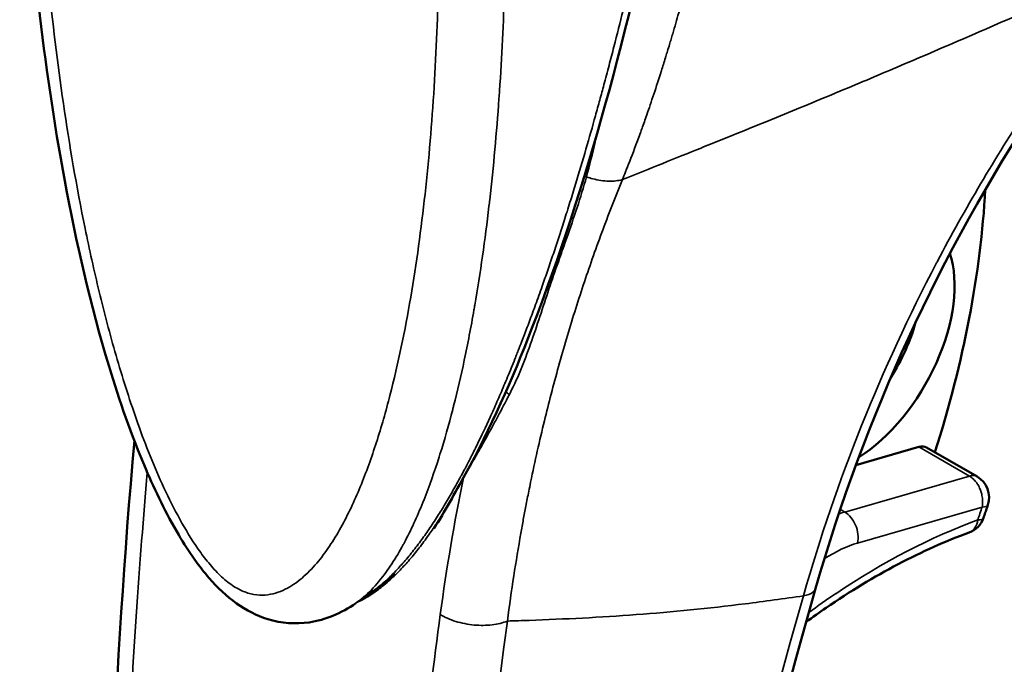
# Model space of a CAD drawing. Header units: inches. Extents: x 1 to 203, y 4 to 128.
# Tile 95 of 127: x 158.44 to 160.07, y 69.03 to 70.09. Entities that reach past the tile are written whole.
import ezdxf

# ---------------------------------------------------------------- set-up
doc = ezdxf.new("R2010")
doc.units = ezdxf.units.IN
doc.header["$LTSCALE"] = 6
doc.header["$MEASUREMENT"] = 0
doc.layers.add('Visible (ANSI)', color=7, linetype='Continuous', lineweight=50)
doc.layers.add('Visible Narrow (ANSI)', color=7, linetype='Continuous', lineweight=35)

msp = doc.modelspace()

# ---------------------------------------------------------------- linework, layer by layer
at = {"layer": 'Visible (ANSI)'}
for p, q in [((159.8785, 70.0079), (159.8785, 70.0079)), ((159.3452, 69.5586), (159.3452, 69.5586)), ((159.8251, 69.3571), (159.9291, 69.3871)), ((160.0256, 69.3379), (159.9421, 69.3861)), ((159.2927, 69.3506), (159.2927, 69.3506)), ((159.0223, 69.1448), (159.0009, 69.1299))]:
    msp.add_line(p, q, dxfattribs=at)
for centre, start, end in [((160.0059, 69.3038), 341.6669, 60), ((159.3217, 69.3258), 200.1876, 200.2056), ((159.9988, 69.2826), 290.1323, 341.0485)]:
    msp.add_arc(centre, 0.0394, start, end, dxfattribs=at)
for centre, major_axis, start_param, end_param in [((159.0668, 69.3255), (-0.689, -1.1933), 1.934466, 2.289893), ((159.8212, 69.5572), (-0.1181, -0.2046), 0.836528, 2.658155), ((159.7933, 69.5733), (-0.0984, -0.1705), 1.483881, 2.001399), ((159.9224, 69.352), (0.0197, 0.0341), 0, 0.540461)]:
    msp.add_ellipse(centre, major_axis=major_axis, ratio=0.57735, start_param=start_param, end_param=end_param, dxfattribs=at)
for points, knots in [([(158.9992, 69.1287), (158.9877, 69.1208), (158.9752, 69.1137), (158.9493, 69.1031), (158.936, 69.0993), (158.9004, 69.0941), (158.8765, 69.0956), (158.8359, 69.108), (158.8184, 69.1171), (158.786, 69.1403), (158.7709, 69.1547), (158.7488, 69.1801), (158.741, 69.1903), (158.724, 69.2139), (158.7152, 69.2277), (158.6861, 69.2768), (158.6682, 69.3138), (158.6286, 69.4067), (158.609, 69.4634), (158.5606, 69.6229), (158.5374, 69.7256), (158.4823, 70.0228), (158.4624, 70.2144), (158.4489, 70.4599), (158.4468, 70.519), (158.4444, 70.6363), (158.4443, 70.6946), (158.4451, 70.752)], [0, 0, 0, 0, 0.142697, 0.142697, 0.271271, 0.271271, 0.471881, 0.471881, 0.631695, 0.631695, 0.794708, 0.794708, 0.893455, 0.893455, 1.01774, 1.01774, 1.328535, 1.328535, 1.796834, 1.796834, 2.657802, 2.657802, 4.333199, 4.333199, 4.871134, 4.871134, 5.40999, 5.40999, 5.40999, 5.40999]), ([(159.5734, 70.7254), (159.5688, 70.6937), (159.5639, 70.6622), (159.5435, 70.5367), (159.5263, 70.4441), (159.4507, 70.0789), (159.3805, 69.8165), (159.2575, 69.4982), (159.2218, 69.4169), (159.1625, 69.31), (159.1468, 69.2803), (159.1283, 69.2525)], [0, 0, 0, 0, 0.257763, 0.257763, 1.031559, 1.031559, 3.366282, 3.366282, 4.214103, 4.214103, 4.584507, 4.584507, 4.584507, 4.584507]), ([(158.7013, 66.727), (158.6253, 67.2197), (158.5864, 67.7413), (158.5844, 68.6449), (158.6006, 69.0179), (158.6336, 69.3974)], [0, 0, 0, 0, 4.912587, 4.912587, 8.216542, 8.216542, 8.216542, 8.216542]), ([(160.036, 69.2698), (160.0365, 69.2713), (160.037, 69.2727), (160.038, 69.2756), (160.0384, 69.277), (160.0394, 69.2799), (160.0399, 69.2813), (160.0409, 69.2842), (160.0414, 69.2857), (160.0423, 69.2885), (160.0428, 69.29), (160.0433, 69.2914)], [1.11152018, 1.11152018, 1.11152018, 1.11152018, 1.11498985, 1.11498985, 1.11845951, 1.11845951, 1.12192917, 1.12192917, 1.12539884, 1.12539884, 1.1288685, 1.1288685, 1.1288685, 1.1288685]), ([(160.0123, 69.2456), (159.993, 69.2386), (159.9736, 69.2307), (159.9344, 69.2132), (159.9148, 69.2036), (159.8752, 69.1828), (159.8554, 69.1716), (159.8157, 69.1476), (159.7959, 69.1348), (159.765, 69.1137), (159.754, 69.1059), (159.743, 69.0979)], [2.9610547, 2.9610547, 2.9610547, 2.9610547, 3.029218, 3.029218, 3.0973813, 3.0973813, 3.1655446, 3.1655446, 3.2337079, 3.2337079, 3.2716551, 3.2716551, 3.2716551, 3.2716551]), ([(159.7586, 69.1533), (159.6383, 68.732), (159.5522, 68.3143), (159.4584, 67.545), (159.4451, 67.1866), (159.464, 66.8526)], [0, 0, 0, 0, 3.586902, 3.586902, 6.927184, 6.927184, 6.927184, 6.927184])]:
    msp.add_open_spline(points, degree=3, knots=knots, dxfattribs=at)
for points in [[(160.1257, 69.9526), (159.965, 69.7079), (159.8395, 69.4364), (159.7586, 69.1533)], [(159.1005, 69.2236), (159.1008, 69.2241), (159.1012, 69.2246), (159.1016, 69.225)], [(159.0641, 69.1776), (159.0517, 69.1666), (159.0379, 69.1556), (159.0222, 69.1447)], [(158.9992, 69.1287), (158.9992, 69.1287), (158.9992, 69.1288), (158.9993, 69.1288)]]:
    msp.add_open_spline(points, degree=3, dxfattribs=at)
at = {"layer": 'Visible Narrow (ANSI)'}
for p, q in [((159.9291, 69.3871), (160.0127, 69.3389)), ((160.0127, 69.3389), (159.807, 69.2795)), ((159.807, 69.2795), (159.7993, 69.284)), ((160.0337, 69.2877), (159.8281, 69.2283))]:
    msp.add_line(p, q, dxfattribs=at)
for centre, major_axis, ratio, start_param, end_param in [((160.0059, 69.3038), (0.0197, 0.0341), 0.57735, 0, 0.540379), ((160.0059, 69.3038), (0.0374, -0.0124), 0.274961, 5.639169, 6.283185), ((159.1683, 69.261), (0.677, 1.1726), 0.57735, 5.03861, 5.055761), ((159.8646, 68.1485), (0.6378, 1.1046), 0.57735, 0.604852, 0.865996), ((159.9988, 69.2826), (0.0136, -0.037), 0.671635, 0, 0.893507), ((159.9988, 69.2826), (0.0372, -0.0128), 0.261583, 5.64196, 6.283185), ((159.7729, 69.0356), (0.1311, 0.1852), 0.52915, 0.584635, 0.927726), ((159.8647, 68.148), (0.6381, 1.1052), 0.57735, 0.866007, 0.915811)]:
    msp.add_ellipse(centre, major_axis=major_axis, ratio=ratio, start_param=start_param, end_param=end_param, dxfattribs=at)
for points, knots in [([(159.6624, 70.7993), (159.6611, 70.7872), (159.6599, 70.775), (159.6585, 70.7626), (159.6576, 70.7545), (159.6567, 70.7462), (159.6557, 70.738), (159.6548, 70.7302), (159.6539, 70.7223), (159.6529, 70.7144), (159.6513, 70.7011), (159.6496, 70.6875), (159.6478, 70.6739), (159.6452, 70.6539), (159.6424, 70.6336), (159.6394, 70.6129), (159.6391, 70.611), (159.6389, 70.6091), (159.6386, 70.6072), (159.6369, 70.5959), (159.6352, 70.5844), (159.6334, 70.573), (159.6325, 70.5673), (159.6316, 70.5616), (159.6307, 70.5556), (159.6297, 70.5496), (159.6287, 70.5434), (159.6279, 70.5381), (159.627, 70.5329), (159.6263, 70.5287), (159.6256, 70.5241), (159.6248, 70.5196), (159.624, 70.5148), (159.6232, 70.5099), (159.6215, 70.5003), (159.6199, 70.4907), (159.6181, 70.4809), (159.6147, 70.4613), (159.6109, 70.441), (159.6069, 70.4202), (159.6051, 70.4107), (159.6032, 70.4011), (159.6013, 70.3913), (159.6011, 70.3904), (159.6009, 70.3895), (159.6007, 70.3887), (159.5986, 70.378), (159.5964, 70.3671), (159.5941, 70.3562), (159.5918, 70.3453), (159.5895, 70.3342), (159.587, 70.323), (159.5858, 70.3173), (159.5846, 70.3116), (159.5833, 70.306), (159.5827, 70.3032), (159.5821, 70.3005), (159.5814, 70.2975), (159.5808, 70.2945), (159.58, 70.2913), (159.5795, 70.2889), (159.5789, 70.2865), (159.5786, 70.2849), (159.5782, 70.2831), (159.5777, 70.2812), (159.5773, 70.2792), (159.5768, 70.2771), (159.5759, 70.273), (159.5749, 70.269), (159.574, 70.2649), (159.5721, 70.2567), (159.57, 70.2481), (159.5679, 70.2393), (159.5658, 70.2305), (159.5636, 70.2214), (159.5612, 70.212), (159.5589, 70.2026), (159.5565, 70.193), (159.5539, 70.1831), (159.5514, 70.1733), (159.5488, 70.1632), (159.546, 70.1528), (159.5432, 70.1423), (159.5403, 70.1315), (159.5373, 70.1204), (159.5342, 70.1095), (159.531, 70.0982), (159.5278, 70.0868), (159.5261, 70.0811), (159.5244, 70.0753), (159.5227, 70.0694), (159.5218, 70.0664), (159.5209, 70.0634), (159.5201, 70.0606), (159.5192, 70.0577), (159.5184, 70.055), (159.5174, 70.0516), (159.5164, 70.0483), (159.5152, 70.0442), (159.514, 70.0404), (159.5131, 70.0375), (159.5123, 70.0347), (159.5114, 70.0319), (159.5112, 70.0311), (159.5109, 70.0303), (159.5107, 70.0295), (159.5085, 70.0224), (159.5063, 70.0153), (159.5041, 70.0085), (159.4998, 69.9947), (159.4956, 69.9819), (159.4915, 69.9697), (159.4875, 69.9576), (159.4836, 69.9462), (159.4799, 69.9355), (159.4772, 69.9277), (159.4746, 69.9203), (159.4721, 69.9133), (159.4711, 69.9107), (159.4702, 69.9081), (159.4693, 69.9056), (159.4626, 69.8872), (159.4567, 69.8716), (159.4518, 69.8588), (159.4468, 69.846), (159.4428, 69.8359), (159.4397, 69.8285)], [0, 0, 0, 0, 0.037736, 0.037736, 0.037736, 0.0625, 0.0625, 0.0625, 0.085798, 0.085798, 0.085798, 0.125, 0.125, 0.125, 0.182318, 0.182318, 0.182318, 0.1875, 0.1875, 0.1875, 0.21875, 0.21875, 0.21875, 0.234375, 0.234375, 0.234375, 0.25, 0.25, 0.25, 0.265625, 0.265625, 0.265625, 0.28125, 0.28125, 0.28125, 0.3125, 0.3125, 0.3125, 0.375, 0.375, 0.375, 0.403634, 0.403634, 0.403634, 0.40625, 0.40625, 0.40625, 0.4375, 0.4375, 0.4375, 0.46875, 0.46875, 0.46875, 0.484375, 0.484375, 0.484375, 0.492188, 0.492188, 0.492188, 0.5, 0.5, 0.5, 0.507812, 0.507812, 0.507812, 0.515625, 0.515625, 0.515625, 0.53125, 0.53125, 0.53125, 0.5625, 0.5625, 0.5625, 0.59375, 0.59375, 0.59375, 0.625, 0.625, 0.625, 0.655974, 0.655974, 0.655974, 0.6875, 0.6875, 0.6875, 0.71875, 0.71875, 0.71875, 0.734375, 0.734375, 0.734375, 0.742188, 0.742188, 0.742188, 0.75, 0.75, 0.75, 0.757812, 0.757812, 0.757812, 0.763854, 0.763854, 0.763854, 0.765625, 0.765625, 0.765625, 0.78125, 0.78125, 0.78125, 0.8125, 0.8125, 0.8125, 0.84375, 0.84375, 0.84375, 0.866494, 0.866494, 0.866494, 0.875, 0.875, 0.875, 0.9375, 0.9375, 0.9375, 1, 1, 1, 1]), ([(159.1365, 70.3328), (159.1365, 70.3309), (159.1366, 70.329), (159.1367, 70.3193), (159.1368, 70.3114), (159.137, 70.2879), (159.137, 70.2722), (159.137, 70.2254), (159.1367, 70.1944), (159.1348, 70.1019), (159.1324, 70.0412), (159.125, 69.9215), (159.1201, 69.8626), (159.1073, 69.7469), (159.0996, 69.6901), (159.0806, 69.579), (159.0693, 69.5247), (159.049, 69.4459), (159.0416, 69.4201), (159.0253, 69.3695), (159.0165, 69.3449), (158.997, 69.2977), (158.9864, 69.2751), (158.9628, 69.2326), (158.9498, 69.2126), (158.9272, 69.1861), (158.9192, 69.1778), (158.902, 69.1632), (158.8928, 69.1569), (158.8778, 69.1494), (158.8725, 69.1473), (158.8615, 69.144), (158.8558, 69.1429), (158.8439, 69.142), (158.8377, 69.1422), (158.8246, 69.1444), (158.8179, 69.1465), (158.8077, 69.1511), (158.8042, 69.1529), (158.7973, 69.1571), (158.7938, 69.1594), (158.787, 69.1645), (158.7836, 69.1673), (158.7769, 69.1733), (158.7736, 69.1764), (158.764, 69.1863), (158.7578, 69.1934), (158.7459, 69.2085), (158.7403, 69.2163), (158.7242, 69.2403), (158.7144, 69.2569), (158.696, 69.2912), (158.6875, 69.3086), (158.6715, 69.3436), (158.6641, 69.3613), (158.65, 69.3967), (158.6434, 69.4144), (158.6247, 69.4674), (158.6136, 69.5026), (158.5932, 69.5732), (158.584, 69.6084), (158.5671, 69.6784), (158.5594, 69.7132), (158.5381, 69.8173), (158.5264, 69.886), (158.5065, 70.022), (158.4984, 70.0894), (158.4852, 70.2226), (158.48, 70.2884), (158.4724, 70.4187), (158.4699, 70.4831), (158.468, 70.5789), (158.4676, 70.6106), (158.4676, 70.658), (158.4677, 70.6738), (158.4679, 70.6973), (158.4679, 70.7052), (158.4681, 70.7149), (158.4681, 70.7168), (158.4681, 70.7187)], [0, 0, 0, 0, 0.0019, 0.0019, 0.009806, 0.009806, 0.025619, 0.025619, 0.057244, 0.057244, 0.120495, 0.120495, 0.183746, 0.183746, 0.246997, 0.246997, 0.310248, 0.310248, 0.341873, 0.341873, 0.373498, 0.373498, 0.405124, 0.405124, 0.436749, 0.436749, 0.452562, 0.452562, 0.468375, 0.468375, 0.476281, 0.476281, 0.484187, 0.484187, 0.492094, 0.492094, 0.5, 0.5, 0.503953, 0.503953, 0.507906, 0.507906, 0.511859, 0.511859, 0.515813, 0.515813, 0.523719, 0.523719, 0.531625, 0.531625, 0.547438, 0.547438, 0.563251, 0.563251, 0.579063, 0.579063, 0.594876, 0.594876, 0.626502, 0.626502, 0.658127, 0.658127, 0.689752, 0.689752, 0.753003, 0.753003, 0.816254, 0.816254, 0.879505, 0.879505, 0.942756, 0.942756, 0.974381, 0.974381, 0.990194, 0.990194, 0.9981, 0.9981, 1, 1, 1, 1]), ([(159.0223, 69.1448), (159.0248, 69.1465), (159.0273, 69.1483), (159.0298, 69.1503), (159.0361, 69.155), (159.0424, 69.1603), (159.0487, 69.166), (159.0518, 69.1688), (159.0549, 69.1717), (159.0581, 69.1749), (159.0614, 69.1781), (159.0647, 69.1816), (159.0676, 69.1846), (159.0704, 69.1876), (159.0728, 69.1902), (159.0753, 69.193), (159.0778, 69.1958), (159.0804, 69.1988), (159.0831, 69.2019), (159.0883, 69.2082), (159.0936, 69.2147), (159.0987, 69.2213), (159.1013, 69.2247), (159.1038, 69.228), (159.1062, 69.2312), (159.1085, 69.2345), (159.1108, 69.2376), (159.1131, 69.2408), (159.1177, 69.2473), (159.1224, 69.2541), (159.1273, 69.2615), (159.1297, 69.2652), (159.1322, 69.2691), (159.1345, 69.2726), (159.1367, 69.2762), (159.1388, 69.2794), (159.1408, 69.2828), (159.145, 69.2894), (159.1492, 69.2965), (159.1535, 69.3038), (159.1577, 69.311), (159.162, 69.3186), (159.1664, 69.3265), (159.1686, 69.3304), (159.1708, 69.3345), (159.173, 69.3385), (159.1741, 69.3405), (159.1751, 69.3425), (159.1763, 69.3446), (159.1774, 69.3468), (159.1787, 69.3491), (159.1796, 69.3509), (159.1806, 69.3527), (159.1813, 69.3541), (159.182, 69.3555), (159.1828, 69.357), (159.1836, 69.3586), (159.1845, 69.3602), (159.1861, 69.3634), (159.1878, 69.3666), (159.1894, 69.3699), (159.1927, 69.3764), (159.1962, 69.3833), (159.1996, 69.3904), (159.2066, 69.4045), (159.2138, 69.4197), (159.2212, 69.4361), (159.2249, 69.4442), (159.2287, 69.4527), (159.2325, 69.4614), (159.2363, 69.4701), (159.2402, 69.4792), (159.2441, 69.4885), (159.2481, 69.4978), (159.252, 69.5073), (159.2561, 69.5173), (159.2581, 69.5223), (159.2602, 69.5274), (159.2622, 69.5324), (159.2632, 69.5349), (159.2642, 69.5374), (159.2652, 69.5401), (159.2663, 69.5428), (159.2675, 69.5458), (159.2683, 69.5479), (159.2692, 69.5501), (159.2697, 69.5515), (159.2704, 69.5532), (159.271, 69.5548), (159.2718, 69.5567), (159.2725, 69.5586), (159.274, 69.5624), (159.2754, 69.5661), (159.2769, 69.57), (159.2798, 69.5777), (159.283, 69.5859), (159.2862, 69.5947), (159.2895, 69.6034), (159.2929, 69.6126), (159.2964, 69.6222), (159.2981, 69.6269), (159.2998, 69.6318), (159.3017, 69.637), (159.3035, 69.6422), (159.3055, 69.6477), (159.3072, 69.6525), (159.3089, 69.6574), (159.3103, 69.6615), (159.3118, 69.6658), (159.3133, 69.6701), (159.3149, 69.6746), (159.3164, 69.6791), (159.3195, 69.6881), (159.3225, 69.6969), (159.3256, 69.706), (159.3286, 69.715), (159.3316, 69.7241), (159.3345, 69.7331), (159.3375, 69.742), (159.3403, 69.7508), (159.3434, 69.7605), (159.3465, 69.7702), (159.3499, 69.7808), (159.3531, 69.7911), (159.3563, 69.8013), (159.3593, 69.8112), (159.3623, 69.821), (159.3683, 69.8407), (159.374, 69.8601), (159.3795, 69.8789), (159.385, 69.8978), (159.3902, 69.9161), (159.3951, 69.9338), (159.3976, 69.9426), (159.4, 69.9513), (159.4023, 69.96), (159.4035, 69.9643), (159.4047, 69.9687), (159.4058, 69.9728), (159.4069, 69.9769), (159.408, 69.9806), (159.4092, 69.9854), (159.4105, 69.9901), (159.412, 69.9957), (159.4134, 70.0011), (159.4149, 70.0065), (159.4162, 70.0116), (159.4176, 70.0168), (159.4202, 70.027), (159.4229, 70.0374), (159.4256, 70.0477), (159.4308, 70.0682), (159.4358, 70.0882), (159.4407, 70.1079), (159.4455, 70.1276), (159.4502, 70.147), (159.4546, 70.1659), (159.4569, 70.1753), (159.459, 70.1846), (159.4612, 70.194), (159.4623, 70.1987), (159.4633, 70.2034), (159.4644, 70.2078), (159.4654, 70.2123), (159.4663, 70.2165), (159.4675, 70.2215), (159.4686, 70.2265), (159.4699, 70.2322), (159.4711, 70.2376), (159.4723, 70.2431), (159.4735, 70.2484), (159.4747, 70.2537), (159.477, 70.2643), (159.4793, 70.2749), (159.4816, 70.2855), (159.4862, 70.3066), (159.4905, 70.3273), (159.4947, 70.3477), (159.4989, 70.368), (159.5029, 70.388), (159.5068, 70.4079), (159.5088, 70.4179), (159.5107, 70.4278), (159.5125, 70.4373), (159.5143, 70.4468), (159.5161, 70.456), (159.518, 70.4661), (159.5199, 70.4763), (159.5219, 70.4874), (159.5239, 70.4982), (159.5258, 70.5089), (159.5277, 70.5193), (159.5295, 70.5297), (159.5314, 70.5401), (159.5332, 70.5505), (159.5349, 70.5607), (159.5367, 70.5708), (159.5384, 70.5808), (159.5401, 70.5912), (159.5418, 70.6016), (159.5436, 70.6124), (159.5454, 70.623), (159.5471, 70.6336), (159.5487, 70.6439), (159.5503, 70.6544), (159.5536, 70.6753), (159.557, 70.6972), (159.56, 70.718)], [0.5437319, 0.5437319, 0.5437319, 0.5437319, 0.546875, 0.546875, 0.546875, 0.5546875, 0.5546875, 0.5546875, 0.5585938, 0.5585938, 0.5585938, 0.5625, 0.5625, 0.5625, 0.5664062, 0.5664062, 0.5664062, 0.5703125, 0.5703125, 0.5703125, 0.578125, 0.578125, 0.578125, 0.5820312, 0.5820312, 0.5820312, 0.5859375, 0.5859375, 0.5859375, 0.59375, 0.59375, 0.59375, 0.5976562, 0.5976562, 0.5976562, 0.6015625, 0.6015625, 0.6015625, 0.609375, 0.609375, 0.609375, 0.6171875, 0.6171875, 0.6171875, 0.6210938, 0.6210938, 0.6210938, 0.6230469, 0.6230469, 0.6230469, 0.625, 0.625, 0.625, 0.6269531, 0.6269531, 0.6269531, 0.6289062, 0.6289062, 0.6289062, 0.6328125, 0.6328125, 0.6328125, 0.640625, 0.640625, 0.640625, 0.65625, 0.65625, 0.65625, 0.6640625, 0.6640625, 0.6640625, 0.671875, 0.671875, 0.671875, 0.6796875, 0.6796875, 0.6796875, 0.6835938, 0.6835938, 0.6835938, 0.6855469, 0.6855469, 0.6855469, 0.6875, 0.6875, 0.6875, 0.6894531, 0.6894531, 0.6894531, 0.6914062, 0.6914062, 0.6914062, 0.6953125, 0.6953125, 0.6953125, 0.703125, 0.703125, 0.703125, 0.7109375, 0.7109375, 0.7109375, 0.7148438, 0.7148438, 0.7148438, 0.71875, 0.71875, 0.71875, 0.7226562, 0.7226562, 0.7226562, 0.7265625, 0.7265625, 0.7265625, 0.734375, 0.734375, 0.734375, 0.7421875, 0.7421875, 0.7421875, 0.75, 0.75, 0.75, 0.7578125, 0.7578125, 0.7578125, 0.765625, 0.765625, 0.765625, 0.78125, 0.78125, 0.78125, 0.796875, 0.796875, 0.796875, 0.8046875, 0.8046875, 0.8046875, 0.8085938, 0.8085938, 0.8085938, 0.8125, 0.8125, 0.8125, 0.8164062, 0.8164062, 0.8164062, 0.8203125, 0.8203125, 0.8203125, 0.828125, 0.828125, 0.828125, 0.84375, 0.84375, 0.84375, 0.859375, 0.859375, 0.859375, 0.8671875, 0.8671875, 0.8671875, 0.8710938, 0.8710938, 0.8710938, 0.875, 0.875, 0.875, 0.8789062, 0.8789062, 0.8789062, 0.8828125, 0.8828125, 0.8828125, 0.890625, 0.890625, 0.890625, 0.90625, 0.90625, 0.90625, 0.921875, 0.921875, 0.921875, 0.9296875, 0.9296875, 0.9296875, 0.9375, 0.9375, 0.9375, 0.9453125, 0.9453125, 0.9453125, 0.953125, 0.953125, 0.953125, 0.9609375, 0.9609375, 0.9609375, 0.96875, 0.96875, 0.96875, 0.9765625, 0.9765625, 0.9765625, 0.984375, 0.984375, 0.984375, 1, 1, 1, 1]), ([(158.9993, 69.1288), (159.0035, 69.1317), (159.0075, 69.1348), (159.0113, 69.1381), (159.0117, 69.1384), (159.012, 69.1387), (159.0123, 69.139), (159.0212, 69.1466), (159.0294, 69.1552), (159.0369, 69.1642), (159.0373, 69.1647), (159.0377, 69.1651), (159.038, 69.1656), (159.0454, 69.1745), (159.0523, 69.184), (159.0587, 69.1938), (159.0655, 69.2041), (159.0718, 69.2148), (159.0778, 69.2258), (159.0782, 69.2266), (159.0786, 69.2274), (159.0791, 69.2282), (159.0905, 69.2496), (159.1007, 69.272), (159.1101, 69.2954), (159.1106, 69.2965), (159.1111, 69.2977), (159.1115, 69.2988), (159.1207, 69.322), (159.1292, 69.3459), (159.137, 69.3704), (159.1375, 69.3719), (159.1379, 69.3735), (159.1384, 69.375), (159.146, 69.3992), (159.153, 69.4239), (159.1595, 69.449), (159.16, 69.4509), (159.1605, 69.4528), (159.1609, 69.4548), (159.1672, 69.4795), (159.1731, 69.5047), (159.1785, 69.5301), (159.1843, 69.5574), (159.1896, 69.5852), (159.1945, 69.6132), (159.195, 69.6159), (159.1954, 69.6186), (159.1959, 69.6213), (159.2051, 69.6747), (159.2128, 69.7293), (159.2193, 69.7847), (159.2197, 69.7882), (159.2201, 69.7917), (159.2205, 69.7952), (159.2268, 69.85), (159.2318, 69.9058), (159.2358, 69.9623), (159.2362, 69.9666), (159.2365, 69.971), (159.2367, 69.9753), (159.2405, 70.0312), (159.2433, 70.0878), (159.245, 70.1454), (159.2451, 70.1506), (159.2453, 70.1558), (159.2454, 70.161), (159.2463, 70.1924), (159.2468, 70.2241), (159.2471, 70.2558), (159.2473, 70.2718), (159.2473, 70.2877), (159.2473, 70.3037), (159.2473, 70.3117), (159.2473, 70.3197), (159.2472, 70.3277), (159.2472, 70.3297), (159.2472, 70.3316), (159.2472, 70.3335)], [0.5403518, 0.5403518, 0.5403518, 0.5403518, 0.546875, 0.546875, 0.546875, 0.5474363, 0.5474363, 0.5474363, 0.5625, 0.5625, 0.5625, 0.5632489, 0.5632489, 0.5632489, 0.578125, 0.578125, 0.578125, 0.59375, 0.59375, 0.59375, 0.5948738, 0.5948738, 0.5948738, 0.625, 0.625, 0.625, 0.6264969, 0.6264969, 0.6264969, 0.65625, 0.65625, 0.65625, 0.6581247, 0.6581247, 0.6581247, 0.6875, 0.6875, 0.6875, 0.6897461, 0.6897461, 0.6897461, 0.71875, 0.71875, 0.71875, 0.75, 0.75, 0.75, 0.7529961, 0.7529961, 0.7529961, 0.8125, 0.8125, 0.8125, 0.8162445, 0.8162445, 0.8162445, 0.875, 0.875, 0.875, 0.8794971, 0.8794971, 0.8794971, 0.9375, 0.9375, 0.9375, 0.9427334, 0.9427334, 0.9427334, 0.9743539, 0.9743539, 0.9743539, 0.990177, 0.990177, 0.990177, 0.9980859, 0.9980859, 0.9980859, 0.9999997, 0.9999997, 0.9999997, 0.9999997]), ([(160.2842, 70.1857), (160.2202, 70.1569), (160.1563, 70.1284), (160.0921, 70.1002), (160.0913, 70.0998), (160.0906, 70.0995), (160.0898, 70.0991), (160.0248, 70.0706), (159.9596, 70.0424), (159.8932, 70.0142), (159.86, 70.0001), (159.8265, 69.986), (159.7924, 69.9718), (159.792, 69.9716), (159.7916, 69.9714), (159.7912, 69.9713), (159.7574, 69.9572), (159.7231, 69.9431), (159.6874, 69.9285), (159.6865, 69.9281), (159.6857, 69.9278), (159.6848, 69.9274), (159.6665, 69.92), (159.6479, 69.9124), (159.6287, 69.9046), (159.6109, 69.8974), (159.5927, 69.8901), (159.5738, 69.8825), (159.5724, 69.8819), (159.5709, 69.8813), (159.5695, 69.8807), (159.5491, 69.8725), (159.5278, 69.8639), (159.5052, 69.8548), (159.4847, 69.8466), (159.4632, 69.838), (159.4397, 69.8285)], [0, 0, 0, 0, 0.2469989, 0.2469989, 0.2469989, 0.25, 0.25, 0.25, 0.4999988, 0.4999988, 0.4999988, 0.625, 0.625, 0.625, 0.6264992, 0.6264992, 0.6264992, 0.75, 0.75, 0.75, 0.7529965, 0.7529965, 0.7529965, 0.8161761, 0.8161761, 0.8161761, 0.875, 0.875, 0.875, 0.8795144, 0.8795144, 0.8795144, 0.9428034, 0.9428034, 0.9428034, 1, 1, 1, 1]), ([(160.2842, 70.1857), (160.2546, 70.149), (160.2257, 70.1116), (160.1976, 70.0733), (160.1681, 70.0332), (160.1394, 69.9921), (160.1119, 69.9505), (160.1109, 69.949), (160.1099, 69.9475), (160.1089, 69.946), (160.0551, 69.8642), (160.0054, 69.7801), (159.9601, 69.694), (159.9596, 69.6929), (159.959, 69.6919), (159.9585, 69.6908), (159.867, 69.5163), (159.7934, 69.3333), (159.7386, 69.1411)], [0, 0, 0, 0, 0.1197092, 0.1197092, 0.1197092, 0.2454941, 0.2454941, 0.2454941, 0.25, 0.25, 0.25, 0.4970014, 0.4970014, 0.4970014, 0.5, 0.5, 0.5, 1, 1, 1, 1]), ([(159.4397, 69.8285), (159.4277, 69.7992), (159.4163, 69.7699), (159.4056, 69.741), (159.3948, 69.712), (159.3848, 69.6833), (159.3751, 69.6541), (159.3654, 69.6249), (159.3561, 69.5952), (159.3472, 69.5654), (159.3428, 69.5504), (159.3385, 69.5354), (159.3343, 69.5201), (159.33, 69.5049), (159.3259, 69.4893), (159.322, 69.4743), (159.3181, 69.4593), (159.3144, 69.4449), (159.3108, 69.43), (159.3029, 69.3976), (159.2952, 69.3635), (159.2881, 69.3288), (159.2871, 69.3238), (159.286, 69.3188), (159.285, 69.3137), (159.2834, 69.3055), (159.2817, 69.2971), (159.2802, 69.2894), (159.2787, 69.2816), (159.2774, 69.2745), (159.276, 69.2671), (159.2747, 69.2598), (159.2733, 69.2521), (159.2719, 69.2445), (159.2638, 69.1985), (159.2564, 69.1505), (159.2498, 69.0994)], [0, 0, 0, 0, 0.125, 0.125, 0.125, 0.25, 0.25, 0.25, 0.375, 0.375, 0.375, 0.4375, 0.4375, 0.4375, 0.5, 0.5, 0.5, 0.5625, 0.5625, 0.5625, 0.699136, 0.699136, 0.699136, 0.71875, 0.71875, 0.71875, 0.75, 0.75, 0.75, 0.78125, 0.78125, 0.78125, 0.8125, 0.8125, 0.8125, 1, 1, 1, 1]), ([(159.253, 69.4736), (159.2534, 69.4743), (159.2538, 69.4751), (159.2541, 69.4758), (159.2684, 69.5038), (159.2797, 69.5333), (159.29, 69.5628), (159.2953, 69.5779), (159.3004, 69.5931), (159.3053, 69.6082), (159.3103, 69.6234), (159.3152, 69.6385), (159.3202, 69.6536), (159.3253, 69.6687), (159.3306, 69.6836), (159.3358, 69.6986), (159.3398, 69.7098), (159.3438, 69.721), (159.3477, 69.7322), (159.3595, 69.7657), (159.3709, 69.7991), (159.3803, 69.8331)], [0, 0, 0, 0, 0.006506, 0.006506, 0.006506, 0.25, 0.25, 0.25, 0.375, 0.375, 0.375, 0.5, 0.5, 0.5, 0.625, 0.625, 0.625, 0.71875, 0.71875, 0.71875, 0.9999966, 0.9999966, 0.9999966, 0.9999966]), ([(159.4397, 69.8285), (159.4331, 69.8266), (159.4253, 69.8257), (159.417, 69.826), (159.4087, 69.8262), (159.3999, 69.8275), (159.391, 69.8298), (159.3874, 69.8308), (159.3838, 69.8319), (159.3803, 69.8331)], [0.0000001, 0.0000001, 0.0000001, 0.0000001, 0.4160871, 0.4160871, 0.4160871, 0.8321779, 0.8321779, 0.8321779, 1, 1, 1, 1]), ([(159.253, 69.4736), (159.2467, 69.4613), (159.2404, 69.4493), (159.234, 69.4374), (159.2308, 69.4315), (159.2276, 69.4256), (159.2245, 69.4198), (159.2214, 69.4141), (159.2183, 69.4086), (159.2151, 69.4027), (159.2118, 69.3968), (159.2083, 69.3905), (159.2049, 69.3845), (159.2015, 69.3786), (159.1983, 69.3729), (159.1952, 69.3674), (159.1889, 69.3564), (159.1829, 69.3459), (159.1773, 69.3362)], [0, 0, 0, 0, 0.25, 0.25, 0.25, 0.375, 0.375, 0.375, 0.499452, 0.499452, 0.499452, 0.625, 0.625, 0.625, 0.75, 0.75, 0.75, 1, 1, 1, 1]), ([(159.2474, 69.4789), (159.2475, 69.4787), (159.2475, 69.4786), (159.2476, 69.4784), (159.2483, 69.4767), (159.2505, 69.4747), (159.253, 69.4736)], [0.4582483, 0.4582483, 0.4582483, 0.4582483, 0.5, 0.5, 0.5, 1, 1, 1, 1]), ([(158.6549, 69.345), (158.6426, 69.2015), (158.63, 69.0273), (158.6208, 68.8241), (158.6148, 68.6916), (158.6103, 68.5467), (158.6088, 68.3905), (158.6078, 68.2893), (158.6081, 68.1833), (158.61, 68.0728), (158.6101, 68.0662), (158.6103, 68.0596), (158.6104, 68.0529), (158.6107, 68.0342), (158.6112, 68.0152), (158.6116, 67.9966), (158.6125, 67.9592), (158.6136, 67.9229), (158.6148, 67.8871), (158.616, 67.8514), (158.6174, 67.8162), (158.6189, 67.7817), (158.6219, 67.7127), (158.6255, 67.6463), (158.6295, 67.5825), (158.6334, 67.5188), (158.6378, 67.4575), (158.6426, 67.3988), (158.6473, 67.34), (158.6523, 67.2838), (158.6575, 67.23), (158.6679, 67.1224), (158.6792, 67.0246), (158.6905, 66.9361), (158.7018, 66.8476), (158.7131, 66.7684), (158.724, 66.6981)], [0.022153, 0.022153, 0.022153, 0.022153, 0.2421875, 0.2421875, 0.2421875, 0.3857797, 0.3857797, 0.3857797, 0.4787928, 0.4787928, 0.4787928, 0.484375, 0.484375, 0.484375, 0.5, 0.5, 0.5, 0.53125, 0.53125, 0.53125, 0.5625, 0.5625, 0.5625, 0.625, 0.625, 0.625, 0.6875, 0.6875, 0.6875, 0.75, 0.75, 0.75, 0.875, 0.875, 0.875, 1, 1, 1, 1]), ([(160.0127, 69.3389), (160.0144, 69.3379), (160.0158, 69.3369), (160.0175, 69.3354), (160.0193, 69.3339), (160.0213, 69.3318), (160.0228, 69.3301), (160.0243, 69.3283), (160.0253, 69.3269), (160.0266, 69.3248), (160.0279, 69.3227), (160.0294, 69.3197), (160.0304, 69.3172), (160.0314, 69.3148), (160.032, 69.313), (160.0326, 69.3107), (160.0329, 69.3095), (160.0332, 69.3082), (160.0335, 69.3067), (160.0338, 69.3052), (160.0341, 69.3036), (160.0342, 69.3024), (160.0343, 69.3012), (160.0344, 69.3005), (160.0345, 69.2996), (160.0345, 69.2987), (160.0346, 69.2975), (160.0346, 69.2962), (160.0346, 69.2937), (160.0343, 69.2908), (160.0338, 69.2877)], [0, 0, 0, 0, 0.125, 0.125, 0.125, 0.25, 0.25, 0.25, 0.375, 0.375, 0.375, 0.5, 0.5, 0.5, 0.625, 0.625, 0.625, 0.6875, 0.6875, 0.6875, 0.75, 0.75, 0.75, 0.8125, 0.8125, 0.8125, 0.875, 0.875, 0.875, 1, 1, 1, 1]), ([(159.1773, 69.3362), (159.1684, 69.3195), (159.1594, 69.3037), (159.1505, 69.2889), (159.1461, 69.2815), (159.1416, 69.2744), (159.1371, 69.2673), (159.1349, 69.2638), (159.1326, 69.2604), (159.1304, 69.2571), (159.1282, 69.2538), (159.1261, 69.2507), (159.1237, 69.2472), (159.1212, 69.2436), (159.1185, 69.2397), (159.1158, 69.236), (159.1131, 69.2323), (159.1105, 69.2288), (159.1079, 69.2253), (159.1027, 69.2184), (159.0974, 69.2118), (159.0922, 69.2055), (159.0869, 69.1992), (159.0817, 69.1933), (159.0764, 69.1877), (159.0738, 69.1848), (159.0711, 69.182), (159.0686, 69.1795), (159.066, 69.1769), (159.0636, 69.1746), (159.0607, 69.1718), (159.0577, 69.169), (159.0542, 69.1658), (159.0509, 69.1629), (159.0475, 69.16), (159.0443, 69.1574), (159.0411, 69.1549), (159.0346, 69.1498), (159.0281, 69.1452), (159.0216, 69.1412), (159.0151, 69.1371), (159.0087, 69.1336), (159.0022, 69.1306), (159.0019, 69.1305), (159.0016, 69.1304), (159.0014, 69.1303)], [0, 0, 0, 0, 0.0625, 0.0625, 0.0625, 0.09375, 0.09375, 0.09375, 0.109375, 0.109375, 0.109375, 0.125, 0.125, 0.125, 0.140625, 0.140625, 0.140625, 0.15625, 0.15625, 0.15625, 0.1875, 0.1875, 0.1875, 0.21875, 0.21875, 0.21875, 0.234375, 0.234375, 0.234375, 0.25, 0.25, 0.25, 0.265625, 0.265625, 0.265625, 0.28125, 0.28125, 0.28125, 0.3125, 0.3125, 0.3125, 0.34375, 0.34375, 0.34375, 0.3450861, 0.3450861, 0.3450861, 0.3450861]), ([(159.807, 69.2795), (159.8143, 69.2753), (159.8208, 69.2673), (159.8247, 69.2579), (159.8286, 69.2484), (159.8299, 69.2375), (159.8281, 69.2283)], [0, 0, 0, 0, 0.5, 0.5, 0.5, 1, 1, 1, 1]), ([(159.7586, 69.1533), (159.758, 69.1509), (159.7565, 69.1488), (159.7542, 69.147), (159.7507, 69.1443), (159.7453, 69.1422), (159.7386, 69.1411)], [0.5852946, 0.5852946, 0.5852946, 0.5852946, 0.75, 0.75, 0.75, 1, 1, 1, 1]), ([(159.2498, 69.0994), (159.2618, 69.0998), (159.2738, 69.1002), (159.2858, 69.1006), (159.3151, 69.1017), (159.3444, 69.1029), (159.3739, 69.1044), (159.4034, 69.1059), (159.4329, 69.1077), (159.4626, 69.11), (159.522, 69.1144), (159.582, 69.1204), (159.6423, 69.1279), (159.6743, 69.1319), (159.7064, 69.1363), (159.7386, 69.1411)], [0, 0, 0, 0, 0.0750166, 0.0750166, 0.0750166, 0.2578171, 0.2578171, 0.2578171, 0.4406177, 0.4406177, 0.4406177, 0.8062189, 0.8062189, 0.8062189, 1, 1, 1, 1]), ([(159.7386, 69.1411), (159.621, 68.7297), (159.5363, 68.3239), (159.4863, 67.933), (159.4363, 67.5422), (159.4211, 67.1664), (159.441, 66.8143)], [0, 0, 0, 0, 0.5, 0.5, 0.5, 1, 1, 1, 1]), ([(159.0846, 66.4899), (159.0771, 66.5583), (159.0619, 66.7123), (159.0453, 66.9502), (159.0356, 67.1692), (159.0308, 67.348), (159.0294, 67.5095), (159.0302, 67.6466), (159.0316, 67.7351), (159.0333, 67.8089), (159.0353, 67.8809), (159.0397, 68.0048), (159.0481, 68.1739), (159.0608, 68.3643), (159.0801, 68.6006), (159.1072, 68.8623), (159.1288, 69.034), (159.1389, 69.1101)], [0, 0, 0, 0, 0.125, 0.25, 0.3125, 0.375, 0.4375, 0.46875, 0.5, 0.515625, 0.53125, 0.5625, 0.625, 0.6875, 0.75, 0.875, 1, 1, 1, 1]), ([(159.1954, 66.497), (159.1517, 66.8974), (159.1343, 67.3172), (159.1434, 67.7523), (159.1525, 68.1874), (159.1881, 68.6379), (159.2498, 69.0994)], [0, 0, 0, 0, 0.5, 0.5, 0.5, 0.999999, 0.999999, 0.999999, 0.999999]), ([(159.2498, 69.0994), (159.2425, 69.0964), (159.2338, 69.0943), (159.2244, 69.0932), (159.2151, 69.0921), (159.205, 69.0919), (159.1948, 69.0929), (159.1844, 69.0938), (159.1741, 69.0959), (159.1645, 69.0989), (159.155, 69.1018), (159.1462, 69.1057), (159.1389, 69.1101)], [0, 0, 0, 0, 0.25, 0.25, 0.25, 0.497, 0.497, 0.497, 0.75, 0.75, 0.75, 1, 1, 1, 1])]:
    msp.add_open_spline(points, degree=3, knots=knots, dxfattribs=at)
for points in [[(159.3946, 69.8904), (159.3966, 69.8992), (159.3987, 69.908), (159.4007, 69.9168)], [(159.3932, 69.8909), (159.3937, 69.8907), (159.3942, 69.8906), (159.3946, 69.8904)], [(159.3803, 69.8331), (159.3855, 69.8519), (159.3902, 69.871), (159.3946, 69.8904)], [(159.3765, 69.8349), (159.3776, 69.8341), (159.3789, 69.8335), (159.3803, 69.8331)], [(159.2926, 69.3502), (159.2926, 69.3502), (159.2926, 69.3502), (159.2926, 69.3502)], [(159.1389, 69.1101), (159.1492, 69.1867), (159.162, 69.2621), (159.1773, 69.3362)], [(159.7967, 69.2762), (159.8002, 69.2774), (159.8036, 69.2785), (159.807, 69.2795)]]:
    msp.add_open_spline(points, degree=3, dxfattribs=at)

doc.saveas('drawing.dxf')
